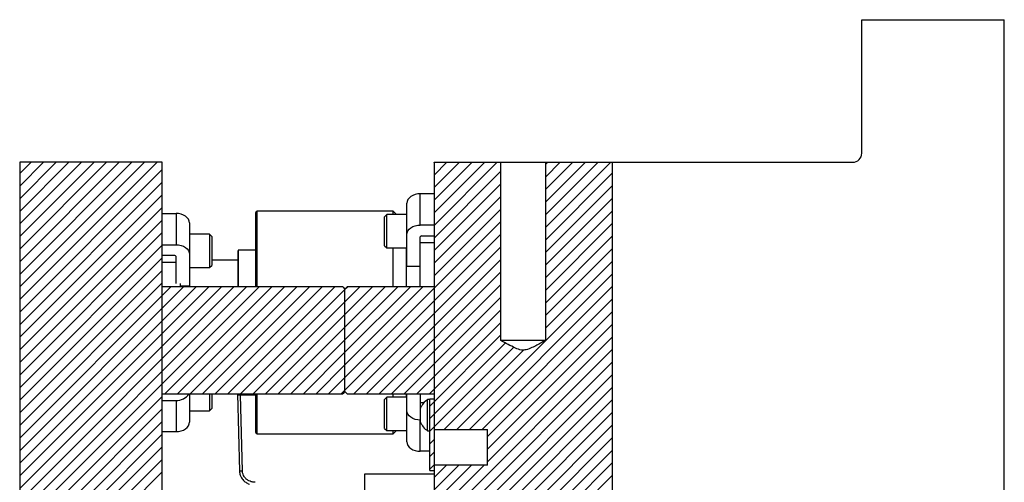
# Model space of a CAD drawing. Header units: inches. Extents: x 1694 to 2505, y -239 to -56.
# Tile 147 of 179: x 1870.79 to 1884.61, y -147.09 to -140.6. Entities that reach past the tile are written whole.
import ezdxf

# ---------------------------------------------------------------- set-up
doc = ezdxf.new("R2010")
doc.units = ezdxf.units.IN
doc.header["$LTSCALE"] = 0.5
doc.header["$MEASUREMENT"] = 0
doc.layers.add('SID-M-F', color=202, linetype='Continuous')
doc.layers.add('SID-M-S', color=105, linetype='Continuous')

msp = doc.modelspace()

# ---------------------------------------------------------------- linework, layer by layer
at = {"layer": 'SID-M-F', "linetype": 'Continuous'}
for p, q in [((1870.79419, -142.75857), (1870.95366, -142.5991)), ((1870.79419, -142.93534), (1871.13043, -142.5991)), ((1870.79419, -143.11212), (1871.30721, -142.5991)), ((1870.79419, -143.2889), (1871.48399, -142.5991)), ((1870.79419, -143.46567), (1871.66076, -142.5991)), ((1870.79419, -143.64245), (1871.83754, -142.5991)), ((1870.79419, -143.81923), (1872.01432, -142.5991)), ((1870.79419, -143.996), (1872.19109, -142.5991)), ((1870.79419, -144.17278), (1872.36787, -142.5991)), ((1870.79419, -144.34956), (1872.54465, -142.5991)), ((1870.79419, -144.52633), (1872.72142, -142.5991)), ((1876.60718, -142.60243), (1876.61051, -142.5991)), ((1876.60718, -142.77921), (1876.78729, -142.5991)), ((1876.60718, -142.95598), (1876.96406, -142.5991)), ((1876.60718, -143.13276), (1877.14084, -142.5991)), ((1876.60718, -143.30954), (1877.31762, -142.5991)), ((1876.60718, -143.48631), (1877.49439, -142.5991)), ((1878.16967, -142.63093), (1878.2015, -142.5991)), ((1878.16967, -142.80771), (1878.37828, -142.5991)), ((1878.16967, -142.98448), (1878.55505, -142.5991)), ((1878.16967, -143.16126), (1878.73183, -142.5991)), ((1878.16967, -143.33804), (1878.90861, -142.5991)), ((1878.16967, -143.51481), (1879.08538, -142.5991)), ((1870.79419, -144.70311), (1872.79419, -142.70311)), ((1876.60718, -143.66309), (1877.54469, -142.72558)), ((1878.16967, -143.69159), (1879.10718, -142.75408)), ((1870.79419, -144.87989), (1872.79419, -142.87989)), ((1876.60718, -143.83987), (1877.54469, -142.90236)), ((1878.16967, -143.86837), (1879.10718, -142.93086)), ((1870.79419, -145.05666), (1872.79419, -143.05666)), ((1876.60718, -144.01664), (1877.54469, -143.07913)), ((1870.79419, -145.23344), (1872.79419, -143.23344)), ((1878.16967, -144.04514), (1879.10718, -143.10763)), ((1876.60718, -144.19342), (1877.54469, -143.25591)), ((1878.16967, -144.22192), (1879.10718, -143.28441)), ((1870.79419, -145.41022), (1872.79419, -143.41022)), ((1875.35718, -145.6202), (1877.54469, -143.43269)), ((1878.16967, -144.3987), (1879.10718, -143.46119)), ((1870.79419, -145.58699), (1872.79419, -143.58699)), ((1875.35718, -145.79697), (1877.54469, -143.60946)), ((1878.16967, -144.57547), (1879.10718, -143.63796)), ((1870.79419, -145.76377), (1872.79419, -143.76377)), ((1875.48183, -145.8491), (1877.54469, -143.78624)), ((1878.16967, -144.75225), (1879.10718, -143.81474)), ((1870.79419, -145.94055), (1872.79419, -143.94055)), ((1875.65861, -145.8491), (1877.54469, -143.96302)), ((1878.16967, -144.92903), (1879.10718, -143.99152)), ((1870.79419, -146.11732), (1872.79419, -144.11732)), ((1875.83538, -145.8491), (1877.54469, -144.13979)), ((1876.92638, -146.3491), (1879.10718, -144.16829)), ((1870.79419, -146.2941), (1872.79419, -144.2941)), ((1876.01216, -145.8491), (1877.54469, -144.31657)), ((1877.10315, -146.3491), (1879.10718, -144.34507)), ((1870.79419, -146.47088), (1872.91597, -144.3491)), ((1870.79419, -146.64765), (1873.09274, -144.3491)), ((1870.79419, -146.82443), (1873.26952, -144.3491)), ((1870.79419, -147.00121), (1873.4463, -144.3491)), ((1870.79419, -147.17798), (1873.62307, -144.3491)), ((1870.79419, -147.35476), (1873.79985, -144.3491)), ((1870.79419, -147.53154), (1873.97663, -144.3491)), ((1870.79419, -147.70831), (1874.1534, -144.3491)), ((1872.83018, -145.8491), (1874.33018, -144.3491)), ((1873.00696, -145.8491), (1874.50696, -144.3491)), ((1873.18373, -145.8491), (1874.68373, -144.3491)), ((1873.36051, -145.8491), (1874.86051, -144.3491)), ((1873.53729, -145.8491), (1875.03729, -144.3491)), ((1873.71406, -145.8491), (1875.21406, -144.3491)), ((1873.89084, -145.8491), (1875.35669, -144.38325)), ((1875.35718, -144.38276), (1875.39084, -144.3491)), ((1875.35718, -144.55954), (1875.56762, -144.3491)), ((1875.35718, -144.73631), (1875.74439, -144.3491)), ((1875.35718, -144.91309), (1875.92117, -144.3491)), ((1875.35718, -145.08987), (1876.09795, -144.3491)), ((1875.35718, -145.26664), (1876.27472, -144.3491)), ((1875.35718, -145.44342), (1876.4515, -144.3491)), ((1874.06762, -145.8491), (1875.35669, -144.56003)), ((1876.18894, -145.8491), (1877.54469, -144.49335)), ((1877.27993, -146.3491), (1879.10718, -144.52185)), ((1874.24439, -145.8491), (1875.35669, -144.7368)), ((1876.36571, -145.8491), (1877.54469, -144.67012)), ((1877.35718, -146.44862), (1879.10718, -144.69862)), ((1876.54249, -145.8491), (1877.54469, -144.8469)), ((1877.35718, -146.6254), (1879.10718, -144.8754)), ((1874.42117, -145.8491), (1875.35669, -144.91358)), ((1876.54718, -146.02119), (1877.54469, -145.02368)), ((1874.59795, -145.8491), (1875.35669, -145.09036)), ((1876.54718, -146.19796), (1877.60925, -145.13589)), ((1877.35718, -146.80218), (1879.10718, -145.05218)), ((1874.77472, -145.8491), (1875.35669, -145.26713)), ((1876.54718, -146.37474), (1877.72575, -145.19617)), ((1876.60718, -147.72895), (1879.10718, -145.22895)), ((1876.7496, -146.3491), (1877.86302, -145.23568)), ((1874.9515, -145.8491), (1875.35669, -145.44391)), ((1876.60718, -147.90573), (1879.10718, -145.40573)), ((1876.60718, -148.08251), (1879.10718, -145.58251)), ((1875.12828, -145.8491), (1875.35669, -145.62069)), ((1875.30505, -145.8491), (1875.35669, -145.79746)), ((1875.35718, -149.50928), (1879.10718, -145.75928)), ((1870.79419, -147.88509), (1872.79419, -145.88509)), ((1875.35718, -149.68606), (1879.10718, -145.93606)), ((1870.79419, -148.06187), (1872.79419, -146.06187)), ((1875.35718, -149.86284), (1879.10718, -146.11284)), ((1870.79419, -148.23864), (1872.79419, -146.23864)), ((1870.79419, -148.41542), (1872.79419, -146.41542)), ((1875.35718, -150.03961), (1879.10718, -146.28961)), ((1875.35718, -150.21639), (1879.10718, -146.46639)), ((1876.54718, -146.55152), (1876.60718, -146.49152)), ((1870.79419, -148.5922), (1872.79419, -146.5922)), ((1875.35718, -150.39317), (1879.10718, -146.64317)), ((1876.54718, -146.72829), (1876.60718, -146.66829)), ((1870.79419, -148.76897), (1872.79419, -146.76897)), ((1875.35718, -150.56994), (1879.10718, -146.81994)), ((1870.79419, -148.94575), (1872.79419, -146.94575)), ((1876.54718, -146.90507), (1876.60718, -146.84507)), ((1876.60718, -147.02185), (1876.77993, -146.8491)), ((1876.60718, -147.19862), (1876.95671, -146.8491)), ((1876.60718, -147.3754), (1877.13348, -146.8491)), ((1876.60718, -147.55218), (1877.31026, -146.8491)), ((1874.43935, -151.66455), (1879.10718, -146.99672))]:
    msp.add_line(p, q, dxfattribs=at)
at = {"layer": 'SID-M-S'}
for p, q in [((1882.60718, -142.4741), (1882.60718, -140.5991)), ((1882.60718, -140.5991), (1884.60718, -140.5991)), ((1884.60718, -154.0941), (1884.60718, -140.5991)), ((1870.79419, -142.5991), (1870.79419, -166.5991)), ((1872.79419, -142.5991), (1870.79419, -142.5991)), ((1872.79419, -153.3317), (1872.79419, -142.5991)), ((1876.60718, -142.5991), (1876.60718, -156.5991)), ((1876.60718, -142.5991), (1878.16967, -142.5991)), ((1877.54469, -145.0991), (1877.54469, -142.5991)), ((1878.16967, -142.5991), (1878.16967, -145.0991)), ((1878.16967, -142.5991), (1882.48218, -142.5991)), ((1879.10718, -142.5991), (1879.10718, -166.5991)), ((1876.25703, -143.10148), (1876.23956, -143.12458)), ((1876.28054, -143.08123), (1876.25703, -143.10148)), ((1876.30918, -143.06461), (1876.28054, -143.08123)), ((1876.34185, -143.05226), (1876.30918, -143.06461)), ((1876.37731, -143.04465), (1876.34185, -143.05226)), ((1876.41418, -143.04208), (1876.37731, -143.04465)), ((1876.41418, -143.48049), (1876.41418, -143.04208)), ((1876.60718, -143.04208), (1876.41418, -143.04208)), ((1876.22881, -143.14966), (1876.22518, -143.17573)), ((1876.22518, -144.06011), (1876.22518, -143.17573)), ((1876.23956, -143.12458), (1876.22881, -143.14966)), ((1872.79419, -143.31829), (1872.98719, -143.31829)), ((1872.98719, -143.31829), (1872.98719, -143.7567)), ((1873.02406, -143.32086), (1872.98719, -143.31829)), ((1873.05951, -143.32847), (1873.02406, -143.32086)), ((1873.09219, -143.34082), (1873.05951, -143.32847)), ((1873.12083, -143.35744), (1873.09219, -143.34082)), ((1873.14433, -143.37769), (1873.12083, -143.35744)), ((1873.1618, -143.40079), (1873.14433, -143.37769)), ((1874.10718, -144.3491), (1874.10718, -143.3066)), ((1876.03368, -143.2866), (1874.12718, -143.2866)), ((1874.12718, -144.3491), (1874.12718, -143.2866)), ((1875.94393, -143.33309), (1875.91268, -143.36434)), ((1875.91268, -143.77059), (1875.91268, -143.36434)), ((1876.22518, -143.33309), (1875.94393, -143.33309)), ((1875.94393, -143.80184), (1875.94393, -143.33309)), ((1876.08017, -143.33309), (1876.03368, -143.2866)), ((1876.03368, -143.33309), (1876.03368, -143.2866)), ((1873.17255, -143.42587), (1873.1618, -143.40079)), ((1873.17619, -143.45194), (1873.17255, -143.42587)), ((1873.17619, -143.45194), (1873.17619, -144.33632)), ((1876.28054, -143.51963), (1876.30918, -143.50301)), ((1876.30918, -143.50301), (1876.34185, -143.49066)), ((1876.34185, -143.49066), (1876.37731, -143.48306)), ((1876.37731, -143.48306), (1876.41418, -143.48049)), ((1876.60718, -143.48049), (1876.41418, -143.48049)), ((1873.45744, -143.6093), (1873.17619, -143.6093)), ((1873.48869, -143.64055), (1873.45744, -143.6093)), ((1873.45744, -143.6093), (1873.45744, -144.07805)), ((1873.48869, -143.64055), (1873.48869, -144.0468)), ((1876.22518, -143.61413), (1876.22881, -143.58806)), ((1876.22881, -143.58806), (1876.23956, -143.56299)), ((1876.23956, -143.56299), (1876.25703, -143.53989)), ((1876.25703, -143.53989), (1876.28054, -143.51963)), ((1876.41418, -144.3491), (1876.41418, -143.64489)), ((1876.43168, -143.63252), (1876.60718, -143.63252)), ((1872.79419, -143.7567), (1872.98719, -143.7567)), ((1872.98719, -143.7567), (1873.02406, -143.75927)), ((1873.02406, -143.75927), (1873.05951, -143.76687)), ((1873.05951, -143.76687), (1873.09219, -143.77922)), ((1873.09219, -143.77922), (1873.12083, -143.79584)), ((1875.91268, -143.77059), (1875.94393, -143.80184)), ((1876.41418, -143.72371), (1876.60718, -143.72371)), ((1872.96969, -143.90873), (1872.79419, -143.90873)), ((1872.98719, -144.3036), (1872.98719, -143.9211)), ((1873.12083, -143.79584), (1873.14433, -143.8161)), ((1873.14433, -143.8161), (1873.1618, -143.8392)), ((1873.1618, -143.8392), (1873.17255, -143.86427)), ((1873.17255, -143.86427), (1873.17619, -143.89034)), ((1873.85718, -144.3491), (1873.85718, -143.84134)), ((1874.10718, -143.83347), (1873.86505, -143.83347)), ((1873.86505, -144.3491), (1873.86505, -143.83347)), ((1875.94393, -143.80184), (1876.22518, -143.80184)), ((1876.03368, -144.3491), (1876.03368, -143.80184)), ((1876.22118, -144.3491), (1876.22118, -143.80184)), ((1872.79419, -143.99992), (1872.98719, -143.99992)), ((1873.45744, -144.07805), (1873.48869, -144.0468)), ((1873.85718, -143.9741), (1873.48869, -143.9741)), ((1876.22518, -144.06011), (1876.41418, -144.06011)), ((1873.17619, -144.07805), (1873.45744, -144.07805)), ((1873.04419, -144.3036), (1873.04419, -144.3491)), ((1873.04419, -144.33632), (1873.17619, -144.33632)), ((1875.32669, -144.3491), (1872.79419, -144.3491)), ((1875.32669, -144.3491), (1875.35669, -144.3791)), ((1875.35669, -145.8191), (1875.35669, -144.3791)), ((1875.35718, -144.3791), (1875.38718, -144.3491)), ((1875.35718, -145.8191), (1875.35718, -144.3791)), ((1876.60718, -144.3491), (1875.38718, -144.3491)), ((1878.16967, -145.0991), (1877.54469, -145.0991)), ((1872.79419, -145.8491), (1875.32669, -145.8491)), ((1873.17619, -145.8491), (1873.17619, -146.24625)), ((1873.45744, -145.8491), (1873.45744, -146.08889)), ((1873.48869, -145.8491), (1873.48869, -146.05764)), ((1873.85166, -145.8491), (1873.8777, -146.9343)), ((1873.85718, -145.85685), (1873.85718, -145.8491)), ((1873.86505, -145.86472), (1873.86505, -145.8491)), ((1873.86505, -145.86472), (1874.10718, -145.86472)), ((1873.91869, -146.93331), (1873.89304, -145.86472)), ((1874.10718, -146.3916), (1874.10718, -145.8491)), ((1874.12718, -146.4116), (1874.12718, -145.8491)), ((1875.35669, -145.8191), (1875.32669, -145.8491)), ((1875.38718, -145.8491), (1875.35718, -145.8191)), ((1875.38718, -145.8491), (1876.60718, -145.8491)), ((1876.03368, -145.89635), (1876.03368, -145.8491)), ((1876.22118, -145.89635), (1876.22118, -145.8491)), ((1876.22518, -146.52246), (1876.22518, -145.8491)), ((1876.41418, -145.8491), (1876.41418, -146.0533)), ((1872.79419, -145.94149), (1872.98719, -145.94149)), ((1872.98719, -145.94149), (1872.98719, -146.3799)), ((1875.94393, -145.89635), (1875.91268, -145.9276)), ((1875.91268, -146.33385), (1875.91268, -145.9276)), ((1876.22518, -145.89635), (1875.94393, -145.89635)), ((1875.94393, -146.3651), (1875.94393, -145.89635)), ((1876.46459, -145.97448), (1876.41418, -145.97448)), ((1876.54718, -145.9306), (1876.51618, -145.9306)), ((1876.51618, -146.3676), (1876.51618, -145.9306)), ((1876.60718, -145.9241), (1876.54718, -145.9241)), ((1876.54718, -146.9241), (1876.54718, -145.9241)), ((1873.17619, -146.08889), (1873.45744, -146.08889)), ((1873.45744, -146.08889), (1873.48869, -146.05764)), ((1876.22881, -146.11013), (1876.22518, -146.08406)), ((1876.23956, -146.1352), (1876.22881, -146.11013)), ((1876.25703, -146.15831), (1876.23956, -146.1352)), ((1876.41451, -146.05571), (1876.41418, -146.0533)), ((1876.41518, -146.05742), (1876.41451, -146.05571)), ((1876.41518, -146.2466), (1876.41518, -146.0516)), ((1873.1618, -146.2974), (1873.17255, -146.27233)), ((1873.17255, -146.27233), (1873.17619, -146.24625)), ((1876.28054, -146.17856), (1876.25703, -146.15831)), ((1876.30918, -146.19518), (1876.28054, -146.17856)), ((1876.34185, -146.20753), (1876.30918, -146.19518)), ((1876.37731, -146.21513), (1876.34185, -146.20753)), ((1876.41418, -146.2177), (1876.37731, -146.21513)), ((1876.41518, -146.2177), (1876.41418, -146.2177)), ((1876.41418, -146.65611), (1876.41418, -146.2177)), ((1872.79419, -146.3799), (1872.98719, -146.3799)), ((1872.98719, -146.3799), (1873.02406, -146.37733)), ((1873.02406, -146.37733), (1873.05951, -146.36972)), ((1873.05951, -146.36972), (1873.09219, -146.35737)), ((1873.09219, -146.35737), (1873.12083, -146.34075)), ((1873.12083, -146.34075), (1873.14433, -146.3205)), ((1873.14433, -146.3205), (1873.1618, -146.2974)), ((1874.12718, -146.4116), (1876.03368, -146.4116)), ((1875.91268, -146.33385), (1875.94393, -146.3651)), ((1875.94393, -146.3651), (1876.22518, -146.3651)), ((1876.03368, -146.4116), (1876.08017, -146.3651)), ((1876.03368, -146.4116), (1876.03368, -146.3651)), ((1876.51618, -146.3676), (1876.54718, -146.3676)), ((1876.60718, -146.3491), (1877.35718, -146.3491)), ((1877.35718, -146.8491), (1877.35718, -146.3491)), ((1876.22518, -146.52246), (1876.22881, -146.54854)), ((1876.22881, -146.54854), (1876.23956, -146.57361)), ((1876.23956, -146.57361), (1876.25703, -146.59671)), ((1876.25703, -146.59671), (1876.28054, -146.61696)), ((1876.28054, -146.61696), (1876.30918, -146.63358)), ((1876.30918, -146.63358), (1876.34185, -146.64593)), ((1876.34185, -146.64593), (1876.37731, -146.65354)), ((1876.37731, -146.65354), (1876.41418, -146.65611)), ((1876.54718, -146.65611), (1876.41418, -146.65611)), ((1876.54718, -146.9241), (1876.60718, -146.9241)), ((1877.35718, -146.8491), (1876.60718, -146.8491)), ((1875.63718, -147.9741), (1875.63718, -146.9741)), ((1875.63718, -146.9741), (1876.60718, -146.9741))]:
    msp.add_line(p, q, dxfattribs=at)
for centre, radius, start, end in [((1882.48218, -142.4741), 0.125, 270, 0), ((1874.12718, -143.3066), 0.02, 90, 180), ((1876.42949, -143.64799), 0.01562, 81.950533, 168.578246), ((1872.97187, -143.9242), 0.01562, 11.421754, 98.049467), ((1873.86505, -143.84134), 0.00787, 90, 180), ((1873.00054, -145.74638), 0.19557, 266.08612, 328.316172), ((1873.86505, -145.85685), 0.00787, 180, 270), ((1876.66393, -146.15658), 0.27, 123.177536, 157.118233), ((1876.66393, -146.14161), 0.27, 202.881767, 236.822464), ((1874.12718, -146.3916), 0.02, 180, 270), ((1874.01508, -151.80231), 4.86995, 91.134143, 91.616499)]:
    msp.add_arc(centre, radius, start, end, dxfattribs=at)
for points, knots in [([(1878.16967, -145.0991), (1878.15288, -145.10865), (1878.0904, -145.14422), (1878.0019, -145.1926), (1877.9067, -145.23392), (1877.8246, -145.23899), (1877.7034, -145.19095), (1877.6111, -145.13753), (1877.54469, -145.0991)], [0, 0, 0, 0, 0.08426715, 0.3137478, 0.44114981, 0.53313045, 0.66408213, 1, 1, 1, 1]), ([(1873.8777, -146.9343), (1873.87847, -146.94477), (1873.87993, -146.96491), (1873.8896, -146.99833), (1873.90887, -147.03722), (1873.94222, -147.07453), (1873.97879, -147.10185), (1874.00639, -147.11252), (1874.016, -147.11623)], [0, 0, 0, 0, 0.108709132, 0.208935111, 0.385367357, 0.641709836, 0.875276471, 1, 1, 1, 1]), ([(1874.09603, -147.09137), (1874.08611, -147.09077), (1874.06713, -147.08964), (1874.03718, -147.08211), (1874.00451, -147.06839), (1873.97126, -147.04533), (1873.94484, -147.01616), (1873.92867, -146.98521), (1873.9206, -146.95828), (1873.91934, -146.94178), (1873.91869, -146.93331)], [0, 0, 0, 0, 0.09274521, 0.177335, 0.31913476, 0.50569344, 0.70709957, 0.84470006, 0.92027907, 1, 1, 1, 1])]:
    msp.add_open_spline(points, degree=3, knots=knots, dxfattribs=at)

doc.saveas('drawing.dxf')
